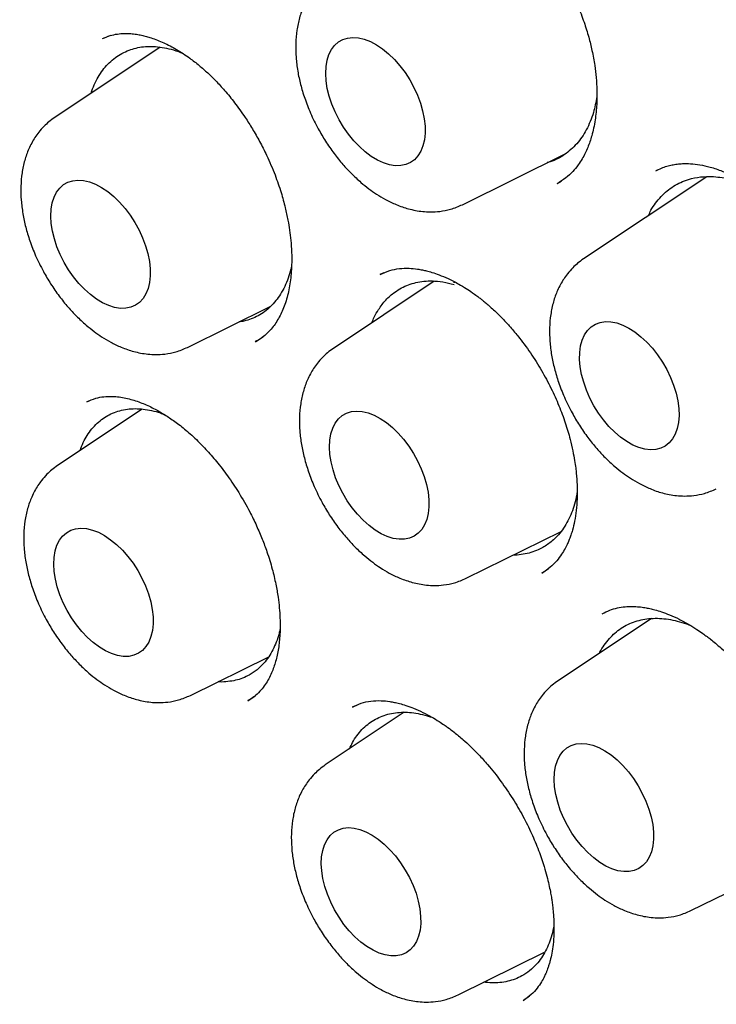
# Model space of a CAD drawing. Header units: millimetres. Extents: x 8 to 1191, y 12 to 1197.
# Tile 28 of 61: x 1125.69 to 1131.77, y 527.33 to 535.91. Entities that reach past the tile are written whole.
import ezdxf

# ---------------------------------------------------------------- set-up
doc = ezdxf.new("R2010")
doc.units = ezdxf.units.MM

msp = doc.modelspace()

# ---------------------------------------------------------------- linework, layer by layer
at = {"color": 7, "linetype": 'Continuous', "lineweight": 30}
for p, q in [((1126.484, 535.7737), (1126.4652, 535.7664)), ((1126.9187, 535.6725), (1125.9993, 535.0599)), ((1126.4287, 535.7524), (1126.4131, 535.7463)), ((1129.5533, 534.2988), (1130.4538, 534.7443)), ((1131.2515, 534.6003), (1131.2451, 534.5975)), ((1130.3789, 534.4832), (1130.4132, 534.5045)), ((1131.6832, 534.5421), (1130.6087, 533.8261)), ((1128.8692, 533.7044), (1128.8334, 533.6888)), ((1129.3082, 533.6322), (1128.4285, 533.046)), ((1129.4762, 533.624), (1129.4873, 533.6238)), ((1127.1572, 533.0546), (1127.884, 533.4142)), ((1127.7507, 533.1074), (1127.7466, 533.1051)), ((1127.748, 533.1031), (1127.8134, 533.1454)), ((1126.2937, 532.5857), (1126.2781, 532.5793)), ((1126.7624, 532.516), (1126.0245, 532.0243)), ((1129.5863, 531.0407), (1130.4133, 531.4499)), ((1130.2447, 531.0856), (1130.3031, 531.125)), ((1131.2022, 530.6903), (1130.3872, 530.1472)), ((1127.1824, 530.019), (1127.865, 530.3568)), ((1127.6827, 529.9724), (1127.7462, 530.0144)), ((1127.6843, 529.9763), (1127.6813, 529.9745)), ((1128.6265, 529.932), (1128.5924, 529.9159)), ((1129.0466, 529.8718), (1128.3573, 529.4125)), ((1131.545, 528.1419), (1132.4582, 528.5938)), ((1129.5151, 527.4072), (1130.2736, 527.7825)), ((1130.0836, 527.3576), (1130.139, 527.3977))]:
    msp.add_line(p, q, dxfattribs=at)
at = {"color": 7, "linetype": 'Continuous', "lineweight": 30, "flags": 128}
for points in [[(1128.3614, 535.4431), (1128.3642, 535.503), (1128.3735, 535.5583), (1128.3892, 535.6082), (1128.411, 535.6518), (1128.4387, 535.6885), (1128.4717, 535.7178), (1128.5097, 535.7393), (1128.552, 535.7525), (1128.5979, 535.7573), (1128.6469, 535.7536), (1128.698, 535.7415), (1128.7507, 535.7211), (1128.804, 535.6928), (1128.8572, 535.657), (1128.9094, 535.6143), (1128.9599, 535.5652), (1129.0079, 535.5106), (1129.0527, 535.4512), (1129.0936, 535.388), (1129.1299, 535.3219), (1129.1612, 535.2539), (1129.1869, 535.185), (1129.2066, 535.1164), (1129.2201, 535.049), (1129.2272, 534.9838), (1129.2277, 534.9219), (1129.2217, 534.8642), (1129.2091, 534.8115), (1129.1903, 534.7647), (1129.1656, 534.7244), (1129.1351, 534.6913), (1129.0996, 534.6659), (1129.0594, 534.6486), (1129.0152, 534.6396), (1128.9676, 534.639), (1128.9175, 534.6469), (1128.8655, 534.6632), (1128.8124, 534.6875), (1128.759, 534.7196), (1128.7062, 534.759), (1128.6547, 534.805), (1128.6054, 534.8569), (1128.5589, 534.9141), (1128.516, 534.9755), (1128.4773, 535.0403), (1128.4435, 535.1074), (1128.415, 535.176), (1128.3922, 535.2449), (1128.3755, 535.313), (1128.3652, 535.3794), (1128.3614, 535.4431)], [(1125.9653, 534.199), (1125.9681, 534.2589), (1125.9774, 534.3142), (1125.9931, 534.3641), (1126.0149, 534.4077), (1126.0425, 534.4444), (1126.0756, 534.4737), (1126.1136, 534.4951), (1126.1558, 534.5083), (1126.2018, 534.5131), (1126.2507, 534.5094), (1126.3019, 534.4973), (1126.3546, 534.477), (1126.4079, 534.4487), (1126.4611, 534.4129), (1126.5133, 534.3701), (1126.5638, 534.3211), (1126.6118, 534.2664), (1126.6566, 534.2071), (1126.6975, 534.1438), (1126.7338, 534.0777), (1126.765, 534.0097), (1126.7907, 533.9409), (1126.8105, 533.8722), (1126.824, 533.8048), (1126.8311, 533.7397), (1126.8316, 533.6778), (1126.8255, 533.62), (1126.813, 533.5673), (1126.7942, 533.5205), (1126.7694, 533.4803), (1126.739, 533.4472), (1126.7034, 533.4218), (1126.6633, 533.4044), (1126.619, 533.3954), (1126.5715, 533.3949), (1126.5213, 533.4028), (1126.4693, 533.419), (1126.4162, 533.4434), (1126.3629, 533.4755), (1126.3101, 533.5149), (1126.2586, 533.5609), (1126.2093, 533.6128), (1126.1628, 533.6699), (1126.1199, 533.7314), (1126.0812, 533.7961), (1126.0474, 533.8633), (1126.0188, 533.9319), (1125.9961, 534.0007), (1125.9794, 534.0689), (1125.9691, 534.1353), (1125.9653, 534.199)], [(1131.0039, 533.2227), (1131.0571, 533.1887), (1131.1097, 533.1477), (1131.1607, 533.1001), (1131.2094, 533.0468), (1131.255, 532.9885), (1131.2969, 532.9262), (1131.3345, 532.8607), (1131.367, 532.7931), (1131.3942, 532.7243), (1131.4154, 532.6556), (1131.4305, 532.5877), (1131.4392, 532.5219), (1131.4414, 532.4591), (1131.437, 532.4002), (1131.4261, 532.3462), (1131.4088, 532.2979), (1131.3855, 532.2559), (1131.3564, 532.221), (1131.3221, 532.1936), (1131.283, 532.1742), (1131.2397, 532.1631), (1131.193, 532.1604), (1131.1434, 532.1662), (1131.0918, 532.1804), (1131.0389, 532.2028), (1130.9855, 532.233), (1130.9325, 532.2706), (1130.8806, 532.315), (1130.8307, 532.3655), (1130.7834, 532.4214), (1130.7395, 532.4819), (1130.6998, 532.5459), (1130.6647, 532.6126), (1130.6348, 532.6809), (1130.6105, 532.7498), (1130.5923, 532.8182), (1130.5804, 532.8851), (1130.5749, 532.9496), (1130.5761, 533.0105), (1130.5837, 533.0671), (1130.5978, 533.1184), (1130.6182, 533.1636), (1130.6444, 533.2021), (1130.6762, 533.2333), (1130.7129, 533.2567), (1130.7542, 533.272), (1130.7993, 533.2789), (1130.8476, 533.2774), (1130.8983, 533.2674), (1130.9506, 533.249), (1131.0039, 533.2227)], [(1128.3944, 532.185), (1128.3972, 532.245), (1128.4065, 532.3003), (1128.4222, 532.3501), (1128.444, 532.3937), (1128.4717, 532.4305), (1128.5048, 532.4598), (1128.5427, 532.4812), (1128.585, 532.4944), (1128.6309, 532.4992), (1128.6799, 532.4955), (1128.7311, 532.4834), (1128.7837, 532.4631), (1128.8371, 532.4348), (1128.8902, 532.399), (1128.9425, 532.3562), (1128.993, 532.3071), (1129.041, 532.2525), (1129.0857, 532.1931), (1129.1266, 532.1299), (1129.1629, 532.0638), (1129.1942, 531.9958), (1129.2199, 531.927), (1129.2396, 531.8583), (1129.2532, 531.7909), (1129.2602, 531.7257), (1129.2607, 531.6638), (1129.2547, 531.6061), (1129.2422, 531.5534), (1129.2234, 531.5066), (1129.1986, 531.4663), (1129.1682, 531.4333), (1129.1326, 531.4079), (1129.0924, 531.3905), (1129.0482, 531.3815), (1129.0007, 531.3809), (1128.9505, 531.3889), (1128.8985, 531.4051), (1128.8454, 531.4295), (1128.792, 531.4616), (1128.7392, 531.5009), (1128.6878, 531.5469), (1128.6384, 531.5989), (1128.5919, 531.656), (1128.549, 531.7174), (1128.5104, 531.7822), (1128.4765, 531.8494), (1128.448, 531.9179), (1128.4252, 531.9868), (1128.4086, 532.055), (1128.3982, 532.1214), (1128.3944, 532.185)], [(1125.9905, 531.1634), (1125.9932, 531.2233), (1126.0025, 531.2786), (1126.0182, 531.3284), (1126.0401, 531.3721), (1126.0677, 531.4088), (1126.1008, 531.4381), (1126.1387, 531.4595), (1126.181, 531.4727), (1126.227, 531.4775), (1126.2759, 531.4738), (1126.3271, 531.4617), (1126.3798, 531.4414), (1126.4331, 531.4131), (1126.4863, 531.3773), (1126.5385, 531.3345), (1126.589, 531.2855), (1126.637, 531.2308), (1126.6818, 531.1714), (1126.7226, 531.1082), (1126.759, 531.0421), (1126.7902, 530.9741), (1126.8159, 530.9053), (1126.8357, 530.8366), (1126.8492, 530.7692), (1126.8563, 530.7041), (1126.8568, 530.6422), (1126.8507, 530.5844), (1126.8382, 530.5317), (1126.8194, 530.4849), (1126.7946, 530.4447), (1126.7642, 530.4116), (1126.7286, 530.3862), (1126.6884, 530.3688), (1126.6442, 530.3598), (1126.5967, 530.3593), (1126.5465, 530.3672), (1126.4945, 530.3834), (1126.4414, 530.4078), (1126.3881, 530.4399), (1126.3353, 530.4793), (1126.2838, 530.5253), (1126.2344, 530.5772), (1126.188, 530.6343), (1126.1451, 530.6957), (1126.1064, 530.7605), (1126.0726, 530.8277), (1126.044, 530.8963), (1126.0213, 530.9651), (1126.0046, 531.0333), (1125.9943, 531.0997), (1125.9905, 531.1634)], [(1130.3531, 529.2863), (1130.3559, 529.3462), (1130.3652, 529.4015), (1130.3809, 529.4514), (1130.4027, 529.495), (1130.4304, 529.5317), (1130.4634, 529.561), (1130.5014, 529.5824), (1130.5437, 529.5956), (1130.5896, 529.6004), (1130.6386, 529.5967), (1130.6898, 529.5846), (1130.7424, 529.5643), (1130.7957, 529.536), (1130.8489, 529.5002), (1130.9012, 529.4574), (1130.9517, 529.4084), (1130.9997, 529.3537), (1131.0444, 529.2944), (1131.0853, 529.2311), (1131.1216, 529.165), (1131.1529, 529.097), (1131.1786, 529.0282), (1131.1983, 528.9596), (1131.2118, 528.8921), (1131.2189, 528.827), (1131.2194, 528.7651), (1131.2134, 528.7073), (1131.2009, 528.6547), (1131.1821, 528.6078), (1131.1573, 528.5676), (1131.1268, 528.5345), (1131.0913, 528.5091), (1131.0511, 528.4917), (1131.0069, 528.4827), (1130.9593, 528.4822), (1130.9092, 528.4901), (1130.8572, 528.5063), (1130.8041, 528.5307), (1130.7507, 528.5628), (1130.6979, 528.6022), (1130.6464, 528.6482), (1130.5971, 528.7001), (1130.5506, 528.7572), (1130.5077, 528.8187), (1130.4691, 528.8834), (1130.4352, 528.9506), (1130.4067, 529.0192), (1130.3839, 529.088), (1130.3672, 529.1562), (1130.3569, 529.2226), (1130.3531, 529.2863)], [(1128.3232, 528.5515), (1128.326, 528.6115), (1128.3353, 528.6668), (1128.351, 528.7166), (1128.3728, 528.7603), (1128.4005, 528.797), (1128.4336, 528.8263), (1128.4715, 528.8477), (1128.5138, 528.8609), (1128.5597, 528.8657), (1128.6087, 528.862), (1128.6599, 528.8499), (1128.7125, 528.8296), (1128.7659, 528.8013), (1128.819, 528.7655), (1128.8713, 528.7227), (1128.9218, 528.6737), (1128.9698, 528.619), (1129.0146, 528.5596), (1129.0554, 528.4964), (1129.0917, 528.4303), (1129.123, 528.3623), (1129.1487, 528.2935), (1129.1685, 528.2248), (1129.182, 528.1574), (1129.189, 528.0923), (1129.1895, 528.0303), (1129.1835, 527.9726), (1129.171, 527.9199), (1129.1522, 527.8731), (1129.1274, 527.8329), (1129.097, 527.7998), (1129.0614, 527.7744), (1129.0212, 527.757), (1128.977, 527.748), (1128.9295, 527.7475), (1128.8793, 527.7554), (1128.8273, 527.7716), (1128.7742, 527.796), (1128.7208, 527.8281), (1128.668, 527.8674), (1128.6166, 527.9134), (1128.5672, 527.9654), (1128.5207, 528.0225), (1128.4779, 528.0839), (1128.4392, 528.1487), (1128.4053, 528.2159), (1128.3768, 528.2844), (1128.354, 528.3533), (1128.3374, 528.4215), (1128.327, 528.4879), (1128.3232, 528.5515)]]:
    msp.add_lwpolyline(points, dxfattribs=at)
at = {"color": 7, "linetype": 'Continuous', "lineweight": 30}
for points, knots in [([(1121.4481, 544.5123), (1121.4146, 544.5086), (1121.3405, 544.5003), (1121.2287, 544.4845), (1121.1031, 544.4655), (1120.9654, 544.4428), (1120.82, 544.417), (1120.6664, 544.386), (1120.4634, 544.3402), (1120.2103, 544.2737), (1119.9074, 544.1784), (1119.6547, 544.0846), (1119.4527, 544.0005), (1119.3024, 543.9332), (1119.1559, 543.8627), (1119.0181, 543.792), (1118.8936, 543.724), (1118.7827, 543.6603), (1118.685, 543.6015), (1118.6024, 543.5498), (1118.5338, 543.5053), (1118.478, 543.4682), (1118.4297, 543.4355), (1118.3826, 543.4028), (1118.33, 543.3656), (1118.2681, 543.3208), (1118.1863, 543.2599), (1118.0843, 543.181), (1117.9617, 543.0814), (1117.83, 542.9685), (1117.6944, 542.8455), (1117.56, 542.7163), (1117.4296, 542.5839), (1117.3195, 542.4657), (1117.2283, 542.3633), (1117.1569, 542.2806), (1117.0919, 542.203), (1117.0357, 542.1339), (1116.9909, 542.0775), (1116.956, 542.0328), (1116.9274, 541.9956), (1116.8975, 541.9563), (1116.8624, 541.9094), (1116.82, 541.8517), (1116.7701, 541.7824), (1116.7131, 541.7009), (1116.6521, 541.6113), (1116.5902, 541.5172), (1116.53, 541.4226), (1116.4466, 541.2875), (1116.3438, 541.1121), (1116.2299, 540.9031), (1116.1295, 540.7059), (1116.0426, 540.5245), (1115.9664, 540.3556), (1115.905, 540.2119), (1115.8564, 540.0933), (1115.8187, 539.998), (1115.786, 539.9128), (1115.7565, 539.8341), (1115.7279, 539.7557), (1115.6978, 539.6709), (1115.6644, 539.5739), (1115.6263, 539.4591), (1115.5838, 539.3255), (1115.5375, 539.1721), (1115.4885, 539.0001), (1115.4376, 538.8088), (1115.3866, 538.6022), (1115.3256, 538.3326), (1115.2606, 538.0077), (1115.1971, 537.6305), (1115.146, 537.2614), (1115.1058, 536.9019), (1115.0756, 536.5536), (1115.0504, 536.1591), (1115.0339, 535.7132), (1115.0308, 535.2099), (1115.0429, 534.7058), (1115.0695, 534.1977), (1115.1106, 533.681), (1115.1672, 533.1482), (1115.2406, 532.5948), (1115.3325, 532.0178), (1115.4441, 531.4194), (1115.5747, 530.8085), (1115.7226, 530.1946), (1115.8855, 529.5859), (1116.0627, 528.983), (1116.2528, 528.3891), (1116.4556, 527.8021), (1116.6711, 527.2201), (1116.9006, 526.6389), (1117.1452, 526.0558), (1117.4048, 525.4717), (1117.6793, 524.8877), (1117.9666, 524.3082), (1118.2664, 523.7341), (1118.5764, 523.1698), (1118.8964, 522.615), (1119.2276, 522.0679), (1119.5745, 521.5204), (1119.9338, 520.979), (1120.3058, 520.4431), (1120.6896, 519.9148), (1121.0346, 519.4611), (1121.3336, 519.082), (1121.5763, 518.7827), (1121.8123, 518.4995), (1122.0366, 518.2371), (1122.2485, 517.9951), (1122.4475, 517.7729), (1122.6332, 517.5699), (1122.7946, 517.3969), (1122.9379, 517.2458), (1123.0718, 517.1065), (1123.2166, 516.9583), (1123.3796, 516.7943), (1123.5616, 516.6146), (1123.7638, 516.4193), (1123.9822, 516.2132), (1124.2171, 515.9972), (1124.4682, 515.7725), (1124.7797, 515.5019), (1125.1412, 515.2001), (1125.5421, 514.8813), (1125.9131, 514.6002), (1126.2548, 514.3528), (1126.5679, 514.1355), (1126.8699, 513.9347), (1127.1666, 513.7458), (1127.4639, 513.5642), (1127.6632, 513.4498), (1127.7633, 513.3922)], [0, 0, 0, 0, 0.002879, 0.006366, 0.010469, 0.015193, 0.020502, 0.02605, 0.031756, 0.042624, 0.054017, 0.065932, 0.071801, 0.077788, 0.083847, 0.089515, 0.094673, 0.099321, 0.10346, 0.107094, 0.109928, 0.112354, 0.114372, 0.116248, 0.118558, 0.121322, 0.124494, 0.129526, 0.135154, 0.141378, 0.147986, 0.154554, 0.161068, 0.167527, 0.171478, 0.175374, 0.178898, 0.181969, 0.184589, 0.18633, 0.187799, 0.189414, 0.191415, 0.1938, 0.196751, 0.200136, 0.203922, 0.207746, 0.211504, 0.215197, 0.223639, 0.231715, 0.238615, 0.2452, 0.251152, 0.256367, 0.260052, 0.263255, 0.266008, 0.268599, 0.271097, 0.273778, 0.276939, 0.28058, 0.284908, 0.289762, 0.295141, 0.301047, 0.307475, 0.314012, 0.325338, 0.336228, 0.346685, 0.356694, 0.366243, 0.375323, 0.38868, 0.401815, 0.414749, 0.427525, 0.44039, 0.453472, 0.466996, 0.480959, 0.495351, 0.510063, 0.524589, 0.538923, 0.553061, 0.567033, 0.580657, 0.594291, 0.607936, 0.621586, 0.635485, 0.649379, 0.663265, 0.677136, 0.69099, 0.704578, 0.718206, 0.732019, 0.746208, 0.760019, 0.774125, 0.788507, 0.797117, 0.805689, 0.813793, 0.821402, 0.82852, 0.835147, 0.841285, 0.846933, 0.851038, 0.85531, 0.85999, 0.865079, 0.871033, 0.877464, 0.88437, 0.891753, 0.89961, 0.907918, 0.920796, 0.933081, 0.944772, 0.954711, 0.964179, 0.973181, 0.982038, 0.990977, 1, 1, 1, 1]), ([(1122.0343, 543.1395), (1122.0981, 543.1418), (1122.2374, 543.1469), (1122.4553, 543.1458), (1122.6872, 543.138), (1122.9217, 543.1226), (1123.1584, 543.0999), (1123.3973, 543.0698), (1123.6382, 543.0323), (1123.8812, 542.9876), (1124.126, 542.9355), (1124.3725, 542.8761), (1124.6207, 542.8095), (1124.8703, 542.7356), (1125.1214, 542.6546), (1125.3737, 542.5664), (1125.6271, 542.471), (1125.8816, 542.3686), (1126.137, 542.2592), (1126.3931, 542.1428), (1126.6499, 542.0194), (1126.9072, 541.8892), (1127.1649, 541.7522), (1127.4228, 541.6084), (1127.6808, 541.4579), (1127.9389, 541.3009), (1128.1968, 541.1373), (1128.4545, 540.9672), (1128.7118, 540.7908), (1128.9685, 540.6081), (1129.2246, 540.4192), (1129.4799, 540.2242), (1129.7343, 540.0231), (1129.9877, 539.8162), (1130.2399, 539.6034), (1130.4908, 539.3849), (1130.7403, 539.1609), (1130.9883, 538.9313), (1131.2346, 538.6963), (1131.4791, 538.4561), (1131.7216, 538.2108), (1131.9622, 537.9604), (1132.2005, 537.7051), (1132.4366, 537.4451), (1132.6703, 537.1804), (1132.9014, 536.9112), (1133.1299, 536.6376), (1133.3557, 536.3597), (1133.5786, 536.0778), (1133.7985, 535.7919), (1134.0154, 535.5022), (1134.229, 535.2088), (1134.4393, 534.9119), (1134.6462, 534.6115), (1134.8497, 534.308), (1135.0494, 534.0014), (1135.2455, 533.6918), (1135.4378, 533.3795), (1135.6261, 533.0645), (1135.8105, 532.7471), (1135.9907, 532.4274), (1136.1668, 532.1055), (1136.3385, 531.7817), (1136.506, 531.456), (1136.6689, 531.1287), (1136.8274, 530.7999), (1136.9812, 530.4698), (1137.1304, 530.1385), (1137.2748, 529.8062), (1137.4144, 529.4731), (1137.5491, 529.1393), (1137.6788, 528.805), (1137.8035, 528.4704), (1137.9231, 528.1356), (1138.0375, 527.8008), (1138.1468, 527.4662), (1138.2508, 527.132), (1138.3495, 526.7982), (1138.4429, 526.4652), (1138.5308, 526.1329), (1138.6133, 525.8017), (1138.6903, 525.4717), (1138.7619, 525.143), (1138.8278, 524.8158), (1138.8882, 524.4903), (1138.943, 524.1666), (1138.9921, 523.8449), (1139.0356, 523.5254), (1139.0734, 523.2082), (1139.1055, 522.8935), (1139.1319, 522.5814), (1139.1527, 522.2721), (1139.1676, 521.9658), (1139.1769, 521.6625), (1139.1804, 521.3625), (1139.1783, 521.0659), (1139.1704, 520.7728), (1139.1568, 520.4835), (1139.1375, 520.1979), (1139.1125, 519.9164), (1139.0819, 519.6389), (1139.0456, 519.3657), (1139.0037, 519.0969), (1138.9561, 518.8326), (1138.9031, 518.5729), (1138.8444, 518.318), (1138.7803, 518.068), (1138.7107, 517.8229), (1138.6357, 517.583), (1138.5552, 517.3484), (1138.4694, 517.119), (1138.3783, 516.8951), (1138.2819, 516.6768), (1138.1802, 516.4641), (1138.0735, 516.257), (1137.9613, 516.0563), (1137.8731, 515.9068), (1137.8207, 515.8262), (1137.8092, 515.8085)], [0, 0, 0, 0, 0.007395, 0.016121, 0.024841, 0.033555, 0.042264, 0.050967, 0.059667, 0.068362, 0.077053, 0.085742, 0.094428, 0.103112, 0.111793, 0.120473, 0.129152, 0.13783, 0.146507, 0.155183, 0.16386, 0.172535, 0.181211, 0.189887, 0.198563, 0.20724, 0.215916, 0.224594, 0.233271, 0.241949, 0.250628, 0.259307, 0.267987, 0.276667, 0.285348, 0.29403, 0.302712, 0.311395, 0.320079, 0.328763, 0.337447, 0.346132, 0.354818, 0.363504, 0.37219, 0.380877, 0.389565, 0.398253, 0.406941, 0.415629, 0.424318, 0.433007, 0.441696, 0.450386, 0.459075, 0.467765, 0.476455, 0.485145, 0.493835, 0.502525, 0.511216, 0.519906, 0.528596, 0.537286, 0.545976, 0.554665, 0.563355, 0.572044, 0.580733, 0.589422, 0.59811, 0.606798, 0.615486, 0.624174, 0.632861, 0.641547, 0.650233, 0.658919, 0.667604, 0.676288, 0.684972, 0.693656, 0.702338, 0.71102, 0.719702, 0.728383, 0.737063, 0.745742, 0.754421, 0.763099, 0.771777, 0.780454, 0.78913, 0.797806, 0.806481, 0.815156, 0.823831, 0.832505, 0.841179, 0.849853, 0.858528, 0.867202, 0.875877, 0.884552, 0.893229, 0.901906, 0.910585, 0.919266, 0.927949, 0.936634, 0.945322, 0.954014, 0.962709, 0.971409, 0.980113, 0.988823, 0.997538, 1, 1, 1, 1]), ([(1121.9716, 542.9151), (1121.9321, 542.9112), (1121.8473, 542.903), (1121.7147, 542.8867), (1121.5674, 542.8655), (1121.4063, 542.8381), (1121.2317, 542.8037), (1121.0443, 542.7609), (1120.8449, 542.7085), (1120.6433, 542.6478), (1120.4412, 542.5788), (1120.2456, 542.5039), (1120.0571, 542.4234), (1119.8812, 542.3408), (1119.7211, 542.2588), (1119.5766, 542.1788), (1119.4506, 542.1044), (1119.3422, 542.0367), (1119.2505, 541.9767), (1119.1737, 541.9244), (1119.1114, 541.8805), (1119.0597, 541.8431), (1119.0115, 541.8075), (1118.9591, 541.768), (1118.8972, 541.72), (1118.8268, 541.6637), (1118.7476, 541.5981), (1118.6608, 541.5234), (1118.5647, 541.4372), (1118.4624, 541.3408), (1118.3578, 541.2373), (1118.2544, 541.1297), (1118.1534, 541.0192), (1118.0398, 540.8886), (1117.915, 540.7362), (1117.7806, 540.56), (1117.6513, 540.3778), (1117.5272, 540.1899), (1117.4082, 539.9962), (1117.2957, 539.7992), (1117.1957, 539.6108), (1117.11, 539.4383), (1117.0391, 539.2871), (1116.9792, 539.1525), (1116.9294, 539.0354), (1116.889, 538.9365), (1116.8573, 538.8563), (1116.831, 538.788), (1116.8067, 538.7234), (1116.7803, 538.6516), (1116.7506, 538.5684), (1116.7169, 538.4707), (1116.6795, 538.3577), (1116.6389, 538.2291), (1116.5947, 538.0816), (1116.5476, 537.9142), (1116.4985, 537.7261), (1116.4501, 537.5245), (1116.4045, 537.3161), (1116.3632, 537.1079), (1116.318, 536.855), (1116.2723, 536.5581), (1116.23, 536.2182), (1116.1976, 535.887), (1116.1743, 535.5654), (1116.1574, 535.2248), (1116.1485, 534.8678), (1116.1486, 534.4873), (1116.1583, 534.0926), (1116.1794, 533.6675), (1116.2146, 533.2054), (1116.2653, 532.7149), (1116.3333, 532.1959), (1116.4147, 531.6846), (1116.5074, 531.185), (1116.6088, 530.7007), (1116.7263, 530.198), (1116.861, 529.6771), (1117.014, 529.1386), (1117.1863, 528.5829), (1117.3788, 528.0109), (1117.5927, 527.4232), (1117.8276, 526.8241), (1118.0813, 526.2214), (1118.3508, 525.6227), (1118.6336, 525.0327), (1118.929, 524.4521), (1119.2531, 523.8505), (1119.6074, 523.2306), (1119.9934, 522.5954), (1120.3918, 521.9775), (1120.8014, 521.3777), (1121.221, 520.7971), (1121.6493, 520.2362), (1122.0853, 519.6958), (1122.5277, 519.1766), (1122.9755, 518.6789), (1123.4275, 518.2033), (1123.8828, 517.7501), (1124.3403, 517.3196), (1124.799, 516.912), (1125.2566, 516.5287), (1125.7098, 516.1712), (1126.1556, 515.8408), (1126.5922, 515.537), (1127.0188, 515.259), (1127.4347, 515.0058), (1127.8395, 514.7761), (1128.2325, 514.5688), (1128.6133, 514.3829), (1128.9818, 514.2172), (1129.351, 514.0649), (1129.7207, 513.9266), (1130.0914, 513.8027), (1130.3684, 513.7211), (1130.5565, 513.6705), (1130.6593, 513.644), (1130.7612, 513.619), (1130.8621, 513.5953), (1130.962, 513.573), (1131.0601, 513.5522), (1131.1511, 513.5339), (1131.2261, 513.5197), (1131.2827, 513.5093), (1131.3226, 513.5022), (1131.3572, 513.4962), (1131.3948, 513.4899), (1131.4435, 513.4819), (1131.5055, 513.4721), (1131.5838, 513.4604), (1131.6793, 513.4471), (1131.7928, 513.4328), (1131.9218, 513.4185), (1132.0627, 513.4052), (1132.3061, 513.387), (1132.6401, 513.3748), (1133.0536, 513.3837), (1133.4182, 513.4132), (1133.7374, 513.4559), (1134.0123, 513.5056), (1134.2703, 513.5642), (1134.5089, 513.6293), (1134.6904, 513.6868), (1134.8215, 513.7326), (1134.9075, 513.7641), (1134.986, 513.7944), (1135.0538, 513.8216), (1135.1058, 513.8432), (1135.1438, 513.8594), (1135.1735, 513.8722), (1135.2038, 513.8855), (1135.2395, 513.9014), (1135.2896, 513.9243), (1135.3565, 513.9556), (1135.4419, 513.9974), (1135.5401, 514.0477), (1135.6506, 514.1073), (1135.7857, 514.1845), (1135.9429, 514.2809), (1136.1197, 514.3985), (1136.3101, 514.5362), (1136.5131, 514.697), (1136.7276, 514.8845), (1136.9444, 515.094), (1137.1616, 515.3276), (1137.3696, 515.5743), (1137.4987, 515.7512), (1137.5604, 515.8357)], [0, 0, 0, 0, 0.003065, 0.006581, 0.010549, 0.014969, 0.01984, 0.025163, 0.030938, 0.037164, 0.043018, 0.04921, 0.05522, 0.060761, 0.066062, 0.070849, 0.07512, 0.078777, 0.081948, 0.084633, 0.08683, 0.088542, 0.090146, 0.092003, 0.094191, 0.096884, 0.099722, 0.102968, 0.106623, 0.110674, 0.114843, 0.11901, 0.123174, 0.127337, 0.133389, 0.139437, 0.145481, 0.151521, 0.157557, 0.163588, 0.169412, 0.174207, 0.178472, 0.182207, 0.185412, 0.188087, 0.190233, 0.191863, 0.19354, 0.195367, 0.197532, 0.200065, 0.202967, 0.206237, 0.209876, 0.214083, 0.218694, 0.223677, 0.22866, 0.233533, 0.238296, 0.246189, 0.253762, 0.261013, 0.267944, 0.274555, 0.282727, 0.290373, 0.298122, 0.306853, 0.316029, 0.325648, 0.335711, 0.346218, 0.355073, 0.36422, 0.37366, 0.383392, 0.393416, 0.403733, 0.414342, 0.425244, 0.436438, 0.447749, 0.458977, 0.470122, 0.481184, 0.492164, 0.504868, 0.51746, 0.52994, 0.542307, 0.554562, 0.566705, 0.578736, 0.590655, 0.602463, 0.614158, 0.625742, 0.637214, 0.648575, 0.659823, 0.670856, 0.681613, 0.692094, 0.7023, 0.71223, 0.721884, 0.731263, 0.740366, 0.749193, 0.757743, 0.766993, 0.775974, 0.784753, 0.787301, 0.789832, 0.792345, 0.794841, 0.797319, 0.799779, 0.802151, 0.804121, 0.805404, 0.806396, 0.80712, 0.808006, 0.809227, 0.810784, 0.812677, 0.815148, 0.818024, 0.821308, 0.824997, 0.828844, 0.840098, 0.851056, 0.861718, 0.869661, 0.87742, 0.884807, 0.891749, 0.898248, 0.900967, 0.9036, 0.906081, 0.908179, 0.909873, 0.910922, 0.911741, 0.912655, 0.913781, 0.915118, 0.917425, 0.920174, 0.923366, 0.926999, 0.931075, 0.936886, 0.943001, 0.949416, 0.957072, 0.965117, 0.97355, 0.982371, 0.991579, 1, 1, 1, 1]), ([(1127.7125, 542.9025), (1128.2069, 542.6029), (1129.1851, 542.0104), (1130.618, 540.8947), (1131.9838, 539.6573), (1133.2675, 538.3044), (1134.458, 536.8664), (1135.5472, 535.3675), (1136.5292, 533.8297), (1137.4911, 532.108), (1138.3897, 530.2154), (1139.1747, 528.1835), (1139.6709, 526.5355), (1139.9727, 525.2686), (1140.1528, 524.3548), (1140.2904, 523.4709), (1140.3874, 522.6188), (1140.4457, 521.8001), (1140.478, 520.6173), (1140.3969, 519.1169), (1140.0788, 517.4004), (1139.5492, 515.8698), (1138.8135, 514.5559), (1137.8925, 513.4672), (1136.7861, 512.6539), (1135.92, 512.1927), (1135.3955, 512.0852), (1135.3341, 512.0726)], [0, 0, 0, 0, 0.0466713, 0.0923329, 0.1369897, 0.1806429, 0.2232815, 0.2649163, 0.3055549, 0.3451985, 0.3964818, 0.4459958, 0.4937468, 0.5169651, 0.5397395, 0.5620709, 0.5839602, 0.6054081, 0.6264161, 0.6790424, 0.7316021, 0.7840951, 0.8365036, 0.8888065, 0.9410046, 0.9930893, 1, 1, 1, 1]), ([(1129.043, 537.126), (1129.0702, 537.1376), (1129.1213, 537.1594), (1129.2017, 537.175), (1129.2763, 537.1797), (1129.3461, 537.1756), (1129.407, 537.1662), (1129.4592, 537.1543), (1129.5053, 537.141), (1129.5521, 537.125), (1129.607, 537.1032), (1129.6735, 537.072), (1129.75, 537.0299), (1129.8276, 536.9801), (1129.8967, 536.9296), (1129.9503, 536.8863), (1129.9899, 536.852), (1130.0241, 536.8209), (1130.0612, 536.7855), (1130.1075, 536.7385), (1130.1627, 536.678), (1130.2257, 536.6024), (1130.2948, 536.5109), (1130.3646, 536.4075), (1130.4299, 536.2985), (1130.496, 536.1746), (1130.5584, 536.039), (1130.6133, 535.8952), (1130.6539, 535.7645), (1130.6851, 535.638), (1130.7064, 535.5199), (1130.72, 535.4044), (1130.7267, 535.2908), (1130.7252, 535.1666), (1130.7117, 535.0313), (1130.6891, 534.9248), (1130.665, 534.847), (1130.646, 534.7963), (1130.6236, 534.7465), (1130.5956, 534.6946), (1130.5601, 534.6405), (1130.513, 534.5838), (1130.4523, 534.527), (1130.4028, 534.4977), (1130.3763, 534.4819)], [0, 0, 0, 0, 0.037169, 0.069694, 0.097555, 0.120734, 0.140502, 0.157417, 0.171484, 0.185157, 0.202153, 0.222529, 0.246301, 0.271853, 0.293222, 0.30984, 0.321682, 0.330434, 0.341974, 0.356808, 0.374943, 0.396389, 0.421162, 0.44881, 0.475807, 0.501404, 0.537123, 0.569618, 0.598886, 0.624947, 0.654776, 0.679242, 0.705271, 0.736178, 0.771862, 0.811731, 0.827732, 0.844307, 0.861462, 0.879654, 0.902253, 0.929869, 0.962453, 1, 1, 1, 1]), ([(1128.3955, 536.304), (1128.3779, 536.2915), (1128.3444, 536.2675), (1128.2974, 536.2232), (1128.2562, 536.1759), (1128.2229, 536.1297), (1128.194, 536.0815), (1128.1622, 536.0164), (1128.1309, 535.929), (1128.1079, 535.8196), (1128.0979, 535.7038), (1128.1008, 535.5848), (1128.1155, 535.4658), (1128.1408, 535.3471), (1128.1775, 535.2244), (1128.2284, 535.0939), (1128.2901, 534.9682), (1128.3598, 534.8504), (1128.4318, 534.7464), (1128.5073, 534.6528), (1128.5858, 534.5684), (1128.6617, 534.4977), (1128.7355, 534.4385), (1128.8072, 534.3882), (1128.8865, 534.3409), (1128.9798, 534.2962), (1129.0673, 534.266), (1129.1446, 534.2481), (1129.2085, 534.2386), (1129.2786, 534.2347), (1129.3608, 534.2393), (1129.4556, 534.2569), (1129.5193, 534.2842), (1129.5533, 534.2987)], [0, 0, 0, 0, 0.021223, 0.040435, 0.065665, 0.087537, 0.108976, 0.130389, 0.168451, 0.207233, 0.246874, 0.286243, 0.324449, 0.361641, 0.399984, 0.4419, 0.487463, 0.524095, 0.562832, 0.599743, 0.632218, 0.668596, 0.69705, 0.723107, 0.753328, 0.787907, 0.827507, 0.849354, 0.872592, 0.897705, 0.927067, 0.961148, 1, 1, 1, 1]), ([(1126.4145, 535.747), (1126.4366, 535.7565), (1126.4784, 535.7745), (1126.5431, 535.7882), (1126.6037, 535.7934), (1126.6593, 535.7918), (1126.709, 535.7861), (1126.7548, 535.7777), (1126.7975, 535.7672), (1126.8614, 535.7481), (1126.9484, 535.7139), (1127.0615, 535.6547), (1127.1654, 535.5866), (1127.2563, 535.5161), (1127.3317, 535.4499), (1127.4061, 535.3771), (1127.4849, 535.2912), (1127.5716, 535.1849), (1127.6522, 535.0724), (1127.7245, 534.9585), (1127.7873, 534.8485), (1127.8549, 534.7146), (1127.9188, 534.5653), (1127.9719, 534.4115), (1128.008, 534.2795), (1128.0315, 534.1703), (1128.0472, 534.0752), (1128.0584, 533.982), (1128.0653, 533.8796), (1128.0657, 533.7566), (1128.0542, 533.6224), (1128.0269, 533.488), (1127.9921, 533.3888), (1127.9572, 533.3176), (1127.9279, 533.2688), (1127.893, 533.2211), (1127.8529, 533.1773), (1127.8045, 533.1355), (1127.7673, 533.1138), (1127.7473, 533.1021)], [0, 0, 0, 0, 0.03148, 0.059621, 0.084443, 0.105923, 0.124033, 0.139187, 0.153629, 0.167671, 0.203114, 0.238091, 0.274166, 0.299707, 0.323097, 0.345432, 0.371256, 0.40108, 0.434926, 0.459741, 0.486358, 0.51448, 0.55377, 0.588313, 0.617904, 0.642532, 0.662412, 0.683327, 0.708149, 0.736558, 0.775849, 0.815848, 0.856115, 0.876042, 0.895837, 0.915753, 0.939199, 0.967281, 1, 1, 1, 1]), ([(1126.6317, 535.6399), (1126.6515, 535.6475), (1126.6914, 535.6627), (1126.7561, 535.6755), (1126.8241, 535.6807), (1126.8972, 535.6775), (1126.9745, 535.6649), (1127.0464, 535.6461), (1127.0922, 535.6275), (1127.1105, 535.62)], [0, 0, 0, 0, 0.141739, 0.284479, 0.430277, 0.577092, 0.734831, 0.893831, 1, 1, 1, 1]), ([(1126.3151, 535.2703), (1126.3152, 535.2705), (1126.3227, 535.2974), (1126.3431, 535.3451), (1126.3767, 535.4126), (1126.4165, 535.4724), (1126.462, 535.5261), (1126.5131, 535.5723), (1126.5695, 535.6115), (1126.6109, 535.6304), (1126.6317, 535.6399)], [0, 0, 0, 0, 0.000945, 0.144765, 0.283533, 0.424784, 0.566035, 0.709855, 0.854383, 1, 1, 1, 1]), ([(1130.7245, 535.2419), (1130.7161, 535.1942), (1130.7026, 535.1174), (1130.6682, 535.0235), (1130.6346, 534.9519), (1130.5951, 534.8871), (1130.5501, 534.8292), (1130.4994, 534.7778), (1130.4251, 534.7204), (1130.3549, 534.6824), (1130.3004, 534.6681), (1130.2909, 534.6655)], [0, 0, 0, 0, 0.163162, 0.262914, 0.364121, 0.461772, 0.560101, 0.660568, 0.761775, 0.958299, 1, 1, 1, 1]), ([(1125.9993, 535.0599), (1125.9818, 535.0473), (1125.9483, 535.0234), (1125.9013, 534.9791), (1125.8601, 534.9318), (1125.8267, 534.8856), (1125.7979, 534.8374), (1125.7661, 534.7723), (1125.7348, 534.6849), (1125.7117, 534.5755), (1125.7018, 534.4597), (1125.7047, 534.3406), (1125.7194, 534.2217), (1125.7447, 534.1029), (1125.7814, 533.9803), (1125.8322, 533.8498), (1125.894, 533.724), (1125.9637, 533.6062), (1126.0357, 533.5022), (1126.1112, 533.4087), (1126.1897, 533.3242), (1126.2656, 533.2536), (1126.3394, 533.1943), (1126.4111, 533.1441), (1126.4904, 533.0968), (1126.5837, 533.0521), (1126.6712, 533.0219), (1126.7485, 533.0039), (1126.8124, 532.9945), (1126.8824, 532.9906), (1126.9647, 532.9952), (1127.0595, 533.0128), (1127.1232, 533.0401), (1127.1571, 533.0546)], [0, 0, 0, 0, 0.021223, 0.040435, 0.065665, 0.087537, 0.108976, 0.130389, 0.168451, 0.207233, 0.246874, 0.286243, 0.324449, 0.361641, 0.399984, 0.4419, 0.487463, 0.524095, 0.562832, 0.599743, 0.632218, 0.668596, 0.69705, 0.723107, 0.753328, 0.787907, 0.827507, 0.849354, 0.872592, 0.897705, 0.927067, 0.961148, 1, 1, 1, 1]), ([(1131.2401, 534.595), (1131.2559, 534.6028), (1131.2849, 534.6173), (1131.3307, 534.634), (1131.3787, 534.6459), (1131.4259, 534.6534), (1131.4733, 534.6573), (1131.5319, 534.6577), (1131.6033, 534.6515), (1131.6923, 534.634), (1131.7965, 534.6019), (1131.8976, 534.5581), (1131.9909, 534.5079), (1132.0678, 534.46), (1132.1374, 534.4108), (1132.1929, 534.3674), (1132.2334, 534.3335), (1132.2669, 534.3041), (1132.304, 534.27), (1132.3519, 534.2233), (1132.4114, 534.1605), (1132.4796, 534.0814), (1132.5545, 533.9849), (1132.6297, 533.8757), (1132.7095, 533.7446), (1132.7844, 533.6013), (1132.8493, 533.4522), (1132.8964, 533.3214), (1132.9342, 533.1935), (1132.9642, 533.0605), (1132.9857, 532.9147), (1132.9951, 532.7652), (1132.9903, 532.6148), (1132.9692, 532.4676), (1132.9336, 532.341), (1132.8856, 532.232), (1132.8356, 532.1525), (1132.7814, 532.0888), (1132.7256, 532.0374), (1132.6827, 532.0106), (1132.6605, 531.9967)], [0, 0, 0, 0, 0.025429, 0.0465646, 0.063486, 0.0792399, 0.0954442, 0.1121136, 0.137949, 0.1654804, 0.1972267, 0.233427, 0.256144, 0.2802801, 0.3019039, 0.3186867, 0.3306037, 0.3389866, 0.3493855, 0.3648322, 0.3838576, 0.4064703, 0.4326873, 0.4620988, 0.4905578, 0.5294251, 0.5636795, 0.5933068, 0.6183721, 0.6504457, 0.6841135, 0.7200273, 0.7586334, 0.7993856, 0.841691, 0.8745586, 0.9111847, 0.9384825, 0.9680795, 1, 1, 1, 1]), ([(1131.1764, 534.2044), (1131.1827, 534.2198), (1131.1993, 534.2601), (1131.2375, 534.3141), (1131.284, 534.371), (1131.3364, 534.4196), (1131.3933, 534.4608), (1131.4557, 534.4946), (1131.5333, 534.524), (1131.628, 534.5448), (1131.704, 534.5441), (1131.7423, 534.5437)], [0, 0, 0, 0, 0.064616, 0.168608, 0.274115, 0.375917, 0.478425, 0.583162, 0.68867, 0.843082, 1, 1, 1, 1]), ([(1131.7423, 534.5437), (1131.7924, 534.5391), (1131.8682, 534.5322), (1131.9711, 534.5027), (1132.0224, 534.4818), (1132.0468, 534.4719)], [0, 0, 0, 0, 0.50416, 0.763639, 1, 1, 1, 1]), ([(1130.6086, 533.8261), (1130.5911, 533.8135), (1130.5576, 533.7896), (1130.5106, 533.7453), (1130.4694, 533.698), (1130.436, 533.6518), (1130.4072, 533.6036), (1130.3754, 533.5385), (1130.3441, 533.4511), (1130.321, 533.3417), (1130.3111, 533.2259), (1130.314, 533.1068), (1130.3287, 532.9879), (1130.354, 532.8691), (1130.3907, 532.7465), (1130.4415, 532.616), (1130.5033, 532.4903), (1130.573, 532.3725), (1130.645, 532.2684), (1130.7205, 532.1749), (1130.799, 532.0904), (1130.8749, 532.0198), (1130.9487, 531.9605), (1131.0204, 531.9103), (1131.0997, 531.863), (1131.193, 531.8183), (1131.2805, 531.7881), (1131.3578, 531.7701), (1131.4217, 531.7607), (1131.4917, 531.7568), (1131.574, 531.7614), (1131.6688, 531.779), (1131.7325, 531.8063), (1131.7664, 531.8208)], [0, 0, 0, 0, 0.021223, 0.040435, 0.065665, 0.087537, 0.108976, 0.130389, 0.168451, 0.207233, 0.246874, 0.286243, 0.324449, 0.361641, 0.399984, 0.4419, 0.487463, 0.524095, 0.562832, 0.599743, 0.632218, 0.668596, 0.69705, 0.723107, 0.753328, 0.787907, 0.827507, 0.849354, 0.872592, 0.897705, 0.927067, 0.961148, 1, 1, 1, 1]), ([(1128.0638, 533.7661), (1128.0617, 533.7557), (1128.0542, 533.7179), (1128.0346, 533.6572), (1128.005, 533.5848), (1127.9692, 533.5192), (1127.9279, 533.4606), (1127.8816, 533.4095), (1127.8298, 533.3653), (1127.7735, 533.3293), (1127.713, 533.3018), (1127.6572, 533.2839), (1127.6201, 533.2786), (1127.6057, 533.2765)], [0, 0, 0, 0, 0.037399, 0.136208, 0.237166, 0.338866, 0.436994, 0.536877, 0.63676, 0.73846, 0.836588, 0.936471, 1, 1, 1, 1]), ([(1128.8349, 533.6895), (1128.8621, 533.702), (1128.9124, 533.7251), (1128.9975, 533.7425), (1129.0837, 533.7457), (1129.1511, 533.7394), (1129.2024, 533.7305), (1129.2436, 533.7211), (1129.2921, 533.7077), (1129.3544, 533.6864), (1129.4325, 533.6536), (1129.512, 533.6126), (1129.5829, 533.57), (1129.6356, 533.5348), (1129.6753, 533.5061), (1129.7055, 533.4832), (1129.7324, 533.462), (1129.7619, 533.4377), (1129.7966, 533.4077), (1129.8416, 533.3666), (1129.8979, 533.3114), (1129.9655, 533.2387), (1130.0509, 533.1376), (1130.1462, 533.0088), (1130.2429, 532.8558), (1130.326, 532.7012), (1130.3953, 532.5478), (1130.4509, 532.3981), (1130.4899, 532.2659), (1130.5153, 532.1562), (1130.5307, 532.0726), (1130.5402, 532.0064), (1130.5465, 531.9495), (1130.5514, 531.89), (1130.5546, 531.8166), (1130.5539, 531.7274), (1130.5466, 531.6317), (1130.5324, 531.5405), (1130.5156, 531.4702), (1130.4993, 531.4181), (1130.4853, 531.3798), (1130.4687, 531.3407), (1130.4471, 531.2968), (1130.4163, 531.2453), (1130.3737, 531.189), (1130.3171, 531.1313), (1130.2693, 531.1009), (1130.2437, 531.0845)], [0, 0, 0, 0, 0.041483, 0.076968, 0.106718, 0.131756, 0.145888, 0.158214, 0.173308, 0.192888, 0.216991, 0.245513, 0.26545, 0.281489, 0.293609, 0.301803, 0.309128, 0.318101, 0.328724, 0.340999, 0.359935, 0.381817, 0.406662, 0.445956, 0.483946, 0.520601, 0.555919, 0.589919, 0.622452, 0.645607, 0.664877, 0.680297, 0.69198, 0.705351, 0.723554, 0.746551, 0.773842, 0.800206, 0.824203, 0.838016, 0.850917, 0.863486, 0.880379, 0.902519, 0.929847, 0.962334, 1, 1, 1, 1]), ([(1128.7645, 533.2699), (1128.7709, 533.2859), (1128.7873, 533.3265), (1128.8264, 533.3944), (1128.8843, 533.4704), (1128.9532, 533.5315), (1129.0205, 533.5736), (1129.0824, 533.6014), (1129.1479, 533.621), (1129.2175, 533.6325), (1129.296, 533.6353), (1129.3837, 533.628), (1129.4481, 533.6117), (1129.4805, 533.6035)], [0, 0, 0, 0, 0.054446, 0.138091, 0.259579, 0.383008, 0.466653, 0.547652, 0.629217, 0.71166, 0.795304, 0.897086, 1, 1, 1, 1]), ([(1128.4285, 533.046), (1128.4109, 533.0334), (1128.3775, 533.0094), (1128.3305, 532.9652), (1128.2892, 532.9179), (1128.2559, 532.8717), (1128.227, 532.8235), (1128.1952, 532.7584), (1128.164, 532.6709), (1128.1409, 532.5615), (1128.1309, 532.4458), (1128.1339, 532.3267), (1128.1486, 532.2078), (1128.1739, 532.089), (1128.2106, 531.9663), (1128.2614, 531.8359), (1128.3231, 531.7101), (1128.3928, 531.5923), (1128.4649, 531.4883), (1128.5403, 531.3948), (1128.6188, 531.3103), (1128.6947, 531.2397), (1128.7685, 531.1804), (1128.8402, 531.1302), (1128.9195, 531.0828), (1129.0128, 531.0381), (1129.1003, 531.0079), (1129.1777, 530.99), (1129.2416, 530.9806), (1129.3116, 530.9766), (1129.3939, 530.9812), (1129.4886, 530.9988), (1129.5523, 531.0261), (1129.5863, 531.0407)], [0, 0, 0, 0, 0.021223, 0.040435, 0.065665, 0.087537, 0.108976, 0.130389, 0.168451, 0.207233, 0.246874, 0.286243, 0.324449, 0.361641, 0.399984, 0.4419, 0.487463, 0.524095, 0.562832, 0.599743, 0.632218, 0.668596, 0.69705, 0.723107, 0.753328, 0.787907, 0.827507, 0.849354, 0.872592, 0.897705, 0.927067, 0.961148, 1, 1, 1, 1]), ([(1126.2796, 532.5801), (1126.3046, 532.5913), (1126.3509, 532.6121), (1126.4225, 532.6255), (1126.4864, 532.6286), (1126.5454, 532.6248), (1126.6031, 532.616), (1126.6607, 532.6023), (1126.7332, 532.5798), (1126.8203, 532.5443), (1126.919, 532.4923), (1127.0132, 532.4327), (1127.1082, 532.3625), (1127.2109, 532.2744), (1127.3128, 532.1723), (1127.4134, 532.0569), (1127.5098, 531.931), (1127.6077, 531.7843), (1127.6913, 531.6377), (1127.7581, 531.5015), (1127.808, 531.3852), (1127.8549, 531.2589), (1127.8952, 531.1271), (1127.9264, 530.9946), (1127.9461, 530.8814), (1127.9577, 530.7834), (1127.9638, 530.692), (1127.9651, 530.5876), (1127.9573, 530.4717), (1127.9369, 530.3542), (1127.911, 530.2672), (1127.8834, 530.2006), (1127.8574, 530.1499), (1127.8242, 530.0983), (1127.7849, 530.0507), (1127.7378, 530.0062), (1127.7014, 529.9835), (1127.6819, 529.9715)], [0, 0, 0, 0, 0.037567, 0.069622, 0.096161, 0.117119, 0.138375, 0.158146, 0.17688, 0.211243, 0.242008, 0.269819, 0.298673, 0.329604, 0.365448, 0.396063, 0.429894, 0.466951, 0.507245, 0.535341, 0.562015, 0.587037, 0.621232, 0.651451, 0.677765, 0.700212, 0.721442, 0.745188, 0.780442, 0.815717, 0.850702, 0.869749, 0.890048, 0.911753, 0.936976, 0.966388, 1, 1, 1, 1]), ([(1126.2205, 532.1549), (1126.2246, 532.167), (1126.2453, 532.2273), (1126.2872, 532.2993), (1126.3443, 532.3698), (1126.4088, 532.4301), (1126.483, 532.4751), (1126.5653, 532.5037), (1126.6525, 532.5209), (1126.7462, 532.5218), (1126.8441, 532.5043), (1126.9064, 532.4897), (1126.9445, 532.4725), (1126.9566, 532.467)], [0, 0, 0, 0, 0.038401, 0.190875, 0.268268, 0.346789, 0.499263, 0.576656, 0.655177, 0.807651, 0.885044, 0.963565, 1, 1, 1, 1]), ([(1126.0245, 532.0243), (1126.007, 532.0117), (1125.9735, 531.9878), (1125.9265, 531.9435), (1125.8853, 531.8962), (1125.8519, 531.85), (1125.8231, 531.8018), (1125.7913, 531.7367), (1125.76, 531.6493), (1125.7369, 531.5399), (1125.7269, 531.4241), (1125.7299, 531.305), (1125.7446, 531.1861), (1125.7699, 531.0673), (1125.8066, 530.9447), (1125.8574, 530.8142), (1125.9192, 530.6884), (1125.9888, 530.5706), (1126.0609, 530.4666), (1126.1364, 530.3731), (1126.2149, 530.2886), (1126.2908, 530.218), (1126.3646, 530.1587), (1126.4362, 530.1085), (1126.5156, 530.0612), (1126.6089, 530.0165), (1126.6964, 529.9863), (1126.7737, 529.9683), (1126.8376, 529.9589), (1126.9076, 529.955), (1126.9899, 529.9596), (1127.0846, 529.9771), (1127.1484, 530.0045), (1127.1823, 530.019)], [0, 0, 0, 0, 0.0212233, 0.0404353, 0.0656649, 0.087537, 0.1089756, 0.1303887, 0.1684508, 0.2072329, 0.2468735, 0.2862427, 0.3244488, 0.3616406, 0.3999837, 0.4419003, 0.4874632, 0.5240948, 0.5628317, 0.5997429, 0.6322177, 0.6685963, 0.6970501, 0.7231068, 0.7533284, 0.7879069, 0.8275071, 0.8493544, 0.8725924, 0.8977049, 0.9270671, 0.9611482, 1, 1, 1, 1]), ([(1130.5535, 531.7938), (1130.5524, 531.7855), (1130.5471, 531.7478), (1130.5312, 531.6865), (1130.5059, 531.6105), (1130.4741, 531.541), (1130.4361, 531.477), (1130.3852, 531.4108), (1130.3181, 531.3472), (1130.2412, 531.2991), (1130.1677, 531.2687), (1130.1009, 531.2516), (1130.0436, 531.2429), (1130.0075, 531.2431), (1129.9956, 531.2432)], [0, 0, 0, 0, 0.024724, 0.111189, 0.194918, 0.279232, 0.364454, 0.450918, 0.576501, 0.704091, 0.790556, 0.874285, 0.9586, 1, 1, 1, 1]), ([(1130.7718, 530.7309), (1130.7934, 530.742), (1130.8342, 530.7629), (1130.901, 530.7826), (1130.9666, 530.7934), (1131.032, 530.7961), (1131.0905, 530.7927), (1131.1412, 530.7859), (1131.1868, 530.777), (1131.2346, 530.7653), (1131.2923, 530.7477), (1131.3627, 530.7215), (1131.4426, 530.6852), (1131.5223, 530.6422), (1131.5914, 530.5992), (1131.644, 530.5632), (1131.6839, 530.534), (1131.7202, 530.5059), (1131.7617, 530.4721), (1131.8132, 530.4273), (1131.874, 530.37), (1131.9433, 530.2989), (1132.0312, 530.1981), (1132.0982, 530.116), (1132.1352, 530.0597), (1132.1374, 530.0564)], [0, 0, 0, 0, 0.071138, 0.135097, 0.191914, 0.241638, 0.284826, 0.32161, 0.35196, 0.383524, 0.4227, 0.46955, 0.524129, 0.579678, 0.62472, 0.658998, 0.68246, 0.70275, 0.729853, 0.763816, 0.804642, 0.852352, 0.906978, 0.99446, 1, 1, 1, 1]), ([(1130.7486, 530.3881), (1130.7497, 530.3903), (1130.7612, 530.4158), (1130.7892, 530.459), (1130.8325, 530.5157), (1130.8818, 530.5645), (1130.9358, 530.6058), (1130.9954, 530.6397), (1131.08, 530.6737), (1131.1728, 530.6915), (1131.2714, 530.6924), (1131.3481, 530.6846), (1131.4264, 530.6681), (1131.4923, 530.649), (1131.5326, 530.6322), (1131.5462, 530.6265)], [0, 0, 0, 0, 0.00783, 0.087295, 0.168063, 0.246277, 0.325037, 0.404645, 0.485413, 0.641681, 0.72186, 0.802628, 0.880842, 0.959602, 1, 1, 1, 1]), ([(1127.9636, 530.5979), (1127.9607, 530.5842), (1127.9522, 530.5442), (1127.9312, 530.4836), (1127.9014, 530.4159), (1127.8651, 530.3541), (1127.8195, 530.2948), (1127.7639, 530.2401), (1127.7181, 530.2114), (1127.6951, 530.197)], [0, 0, 0, 0, 0.073429, 0.21354, 0.354624, 0.498776, 0.643989, 0.821006, 1, 1, 1, 1]), ([(1127.6951, 530.197), (1127.6762, 530.1875), (1127.6381, 530.1684), (1127.5757, 530.1492), (1127.5088, 530.1393), (1127.4587, 530.134), (1127.4295, 530.1384), (1127.425, 530.1391)], [0, 0, 0, 0, 0.234951, 0.471533, 0.71326, 0.956764, 1, 1, 1, 1]), ([(1130.3872, 530.1472), (1130.3696, 530.1346), (1130.3362, 530.1107), (1130.2892, 530.0664), (1130.2479, 530.0191), (1130.2146, 529.9729), (1130.1857, 529.9247), (1130.1539, 529.8596), (1130.1226, 529.7722), (1130.0996, 529.6628), (1130.0896, 529.547), (1130.0925, 529.4279), (1130.1072, 529.309), (1130.1325, 529.1902), (1130.1692, 529.0676), (1130.2201, 528.9371), (1130.2818, 528.8113), (1130.3515, 528.6935), (1130.4235, 528.5895), (1130.499, 528.496), (1130.5775, 528.4115), (1130.6534, 528.3409), (1130.7272, 528.2816), (1130.7989, 528.2314), (1130.8782, 528.1841), (1130.9715, 528.1394), (1131.059, 528.1092), (1131.1363, 528.0912), (1131.2002, 528.0818), (1131.2703, 528.0779), (1131.3525, 528.0825), (1131.4473, 528.1001), (1131.511, 528.1274), (1131.545, 528.1419)], [0, 0, 0, 0, 0.0212233, 0.0404353, 0.0656649, 0.087537, 0.1089756, 0.1303887, 0.1684508, 0.2072329, 0.2468735, 0.2862427, 0.3244488, 0.3616406, 0.3999837, 0.4419003, 0.4874632, 0.5240948, 0.5628317, 0.5997429, 0.6322177, 0.6685963, 0.6970501, 0.7231068, 0.7533284, 0.7879069, 0.8275071, 0.8493544, 0.8725924, 0.8977049, 0.9270671, 0.9611482, 1, 1, 1, 1]), ([(1128.594, 529.9167), (1128.6186, 529.929), (1128.6655, 529.9523), (1128.7495, 529.9714), (1128.8379, 529.9753), (1128.9076, 529.9685), (1128.9608, 529.959), (1129.0072, 529.9481), (1129.0632, 529.9317), (1129.1316, 529.9067), (1129.2077, 529.8727), (1129.2817, 529.8334), (1129.3437, 529.7959), (1129.3897, 529.7653), (1129.4337, 529.7343), (1129.4889, 529.6927), (1129.555, 529.6378), (1129.6262, 529.5723), (1129.6979, 529.5001), (1129.7882, 529.3998), (1129.8892, 529.2723), (1129.992, 529.121), (1130.0812, 528.9684), (1130.1565, 528.817), (1130.2181, 528.6696), (1130.2608, 528.5446), (1130.289, 528.445), (1130.3067, 528.3723), (1130.3193, 528.3115), (1130.3281, 528.2619), (1130.3351, 528.2161), (1130.3417, 528.1654), (1130.3478, 528.1015), (1130.3518, 528.0237), (1130.3514, 527.9365), (1130.3451, 527.8499), (1130.3336, 527.7728), (1130.321, 527.7162), (1130.3097, 527.676), (1130.3008, 527.6485), (1130.2918, 527.6236), (1130.2813, 527.5973), (1130.2654, 527.5622), (1130.2406, 527.5161), (1130.2032, 527.4615), (1130.1517, 527.404), (1130.1068, 527.3732), (1130.0826, 527.3565)], [0, 0, 0, 0, 0.040859, 0.07769, 0.110203, 0.136654, 0.150773, 0.165442, 0.183512, 0.205014, 0.229961, 0.253707, 0.272483, 0.286251, 0.295429, 0.312152, 0.335682, 0.35516, 0.377678, 0.403254, 0.443034, 0.481358, 0.518208, 0.55358, 0.58749, 0.619801, 0.639302, 0.656148, 0.670359, 0.681952, 0.691312, 0.703236, 0.719162, 0.739059, 0.762897, 0.788438, 0.811213, 0.831124, 0.841707, 0.851257, 0.85977, 0.868724, 0.88134, 0.902367, 0.929172, 0.961711, 1, 1, 1, 1]), ([(1128.5688, 529.5534), (1128.5775, 529.5722), (1128.5964, 529.6133), (1128.6328, 529.6692), (1128.6766, 529.7221), (1128.7258, 529.7672), (1128.7798, 529.8046), (1128.8381, 529.834), (1128.9014, 529.8557), (1128.9683, 529.8688), (1129.0381, 529.8735), (1129.1104, 529.8702), (1129.1861, 529.8578), (1129.2476, 529.8427), (1129.284, 529.829), (1129.2939, 529.8253)], [0, 0, 0, 0, 0.068759, 0.150164, 0.23215, 0.315332, 0.395591, 0.476996, 0.558982, 0.642163, 0.722423, 0.803239, 0.885814, 0.968995, 1, 1, 1, 1]), ([(1128.3573, 529.4125), (1128.3397, 529.3999), (1128.3063, 529.3759), (1128.2593, 529.3317), (1128.218, 529.2844), (1128.1847, 529.2382), (1128.1559, 529.19), (1128.124, 529.1249), (1128.0928, 529.0374), (1128.0697, 528.928), (1128.0597, 528.8123), (1128.0627, 528.6932), (1128.0774, 528.5743), (1128.1027, 528.4555), (1128.1394, 528.3328), (1128.1902, 528.2024), (1128.2519, 528.0766), (1128.3216, 527.9588), (1128.3937, 527.8548), (1128.4692, 527.7613), (1128.5476, 527.6768), (1128.6235, 527.6062), (1128.6973, 527.5469), (1128.769, 527.4967), (1128.8483, 527.4494), (1128.9416, 527.4046), (1129.0291, 527.3744), (1129.1065, 527.3565), (1129.1704, 527.3471), (1129.2404, 527.3431), (1129.3227, 527.3478), (1129.4174, 527.3653), (1129.4812, 527.3926), (1129.5151, 527.4072)], [0, 0, 0, 0, 0.021223, 0.040435, 0.065665, 0.087537, 0.108976, 0.130389, 0.168451, 0.207233, 0.246874, 0.286243, 0.324449, 0.361641, 0.399984, 0.4419, 0.487463, 0.524095, 0.562832, 0.599743, 0.632218, 0.668596, 0.69705, 0.723107, 0.753328, 0.787907, 0.827507, 0.849354, 0.872592, 0.897705, 0.927067, 0.961148, 1, 1, 1, 1]), ([(1130.3508, 528.0089), (1130.3453, 527.9823), (1130.3344, 527.9296), (1130.3099, 527.8571), (1130.2797, 527.7899), (1130.243, 527.7284), (1130.1969, 527.6697), (1130.1405, 527.6151), (1130.0939, 527.5865), (1130.0705, 527.5722)], [0, 0, 0, 0, 0.1332143, 0.264285, 0.397226, 0.5311168, 0.6669596, 0.8325554, 1, 1, 1, 1]), ([(1130.0705, 527.5722), (1130.0512, 527.5626), (1130.0125, 527.5434), (1129.9487, 527.5245), (1129.8808, 527.5132), (1129.8103, 527.5101), (1129.7615, 527.515), (1129.7378, 527.5174)], [0, 0, 0, 0, 0.197923, 0.39722, 0.600851, 0.80598, 1, 1, 1, 1])]:
    msp.add_open_spline(points, degree=3, knots=knots, dxfattribs=at)

doc.saveas('drawing.dxf')
